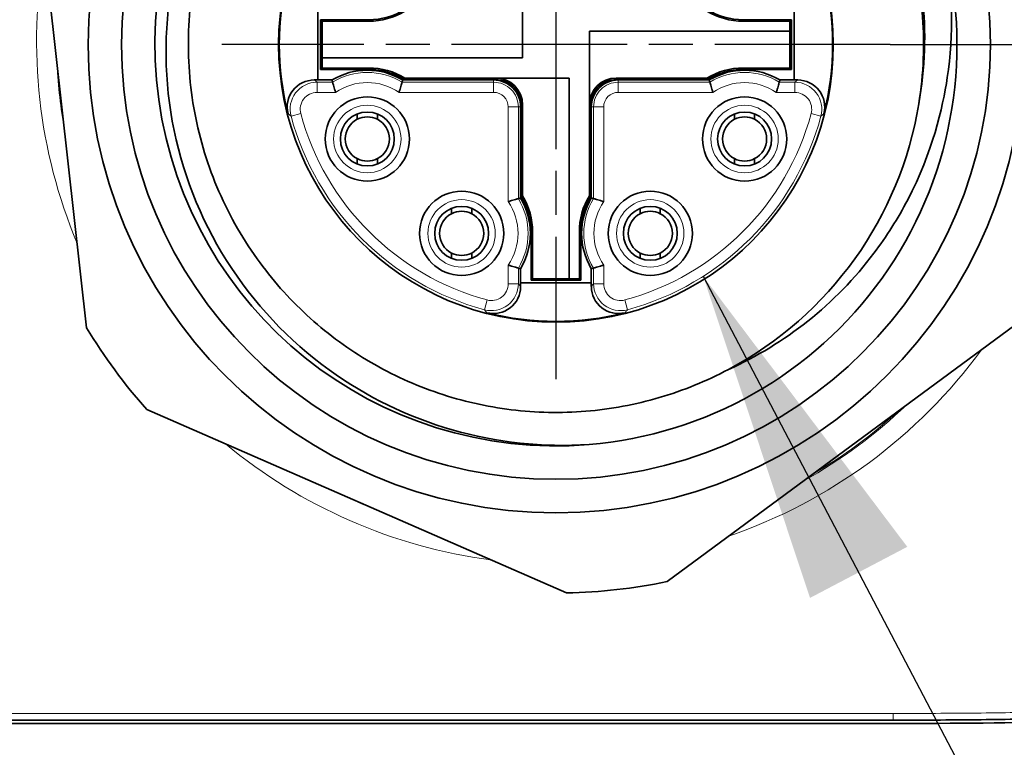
# Model space of a CAD drawing. Header units: millimetres. Extents: x 10 to 830, y 10 to 584.
# Tile 6 of 174: x 291 to 306, y 61 to 72. Entities that reach past the tile are written whole.
import ezdxf

# ---------------------------------------------------------------- set-up
doc = ezdxf.new("R2010")
doc.units = ezdxf.units.MM
doc.header["$LTSCALE"] = 2
doc.linetypes.add('CHAIN', pattern=[0.3543, 0.2362, -0.0295, 0.0591, -0.0295])
doc.linetypes.add('LONG_DASH_DOTTED', pattern=[0.3001, 0.2362, -0.0295, 0.0049, -0.0295])
for name, color, linetype, lineweight in [('Bemaßung (ISO)', 7, 'Continuous', 25), ('Mittelpunktmarkierung (ISO)', 7, 'LONG_DASH_DOTTED', 25), ('Sichtbar (ISO)', 7, 'Continuous', 35), ('Sichtbar schmal (ISO)', 7, 'Continuous', 18), ('Symbol (ISO)', 7, 'Continuous', 25)]:
    doc.layers.add(name, color=color, linetype=linetype, lineweight=lineweight)
doc.styles.add('Notiztext (ISO)', font='isocpeur.ttf')
doc.dimstyles.new('Standard (ISO)', dxfattribs={"dimscale": 2, "dimtxt": 3.5, "dimasz": 2.5, "dimexe": 2, "dimexo": 0, "dimgap": 0.762, "dimtad": 1, "dimtoh": 1, "dimdec": 8, "dimdsep": 46, "dimtxsty": 'Notiztext (ISO)', "dimcen": 0.09, "dimdle": 10, "dimclrd": 256, "dimclre": 256, "dimclrt": 256, "dimadec": 6, "dimazin": 2, "dimtfac": 0.514286, "dimtdec": 3, "dimtmove": 0, "dimatfit": 3, "dimfxl": 1, "dimtolj": 1, "dimlwd": -1, "dimlwe": -1, "dimarcsym": 0})
doc.dimstyles.new('Standard - Methode 1b (ISO)$7', dxfattribs={"dimscale": 2, "dimtxt": 3.5, "dimasz": 2.5, "dimexe": 2, "dimexo": 0, "dimgap": 0.762, "dimtad": 1, "dimtoh": 1, "dimdsep": 46, "dimtxsty": 'Notiztext (ISO)', "dimcen": 0.09, "dimdle": 10, "dimclrd": 256, "dimclre": 256, "dimclrt": 256, "dimazin": 2, "dimtfac": 1, "dimtmove": 0, "dimatfit": 3, "dimfxl": 1, "dimtolj": 1, "dimlwd": -1, "dimlwe": -1, "dimarcsym": 0})

# ---------------------------------------------------------------- blocks, each defined once
blk = doc.blocks.new('*D25')
at = {"layer": 'Bemaßung (ISO)', "transparency": 16777216}
for p, q in [((306.585, 91.13), (336.842, 91.13)), ((332.842, 76.13), (332.842, 86.13)), ((304.335, 71.13), (336.842, 71.13))]:
    blk.add_line(p, q, dxfattribs=at)
for points in [[(332.009, 86.13), (333.675, 86.13), (332.842, 91.13)], [(332.009, 76.13), (333.675, 76.13), (332.842, 71.13)]]:
    blk.add_solid(points, dxfattribs=at)
at = {"layer": 'Defpoints', "color": 0, "transparency": 16777216}
for p in [(306.585, 91.13), (332.842, 91.13), (304.335, 71.13)]:
    blk.add_point(p, dxfattribs=at)
at = {"layer": 'Bemaßung (ISO)', "transparency": 16777216, "insert": (324.318, 76.93), "char_height": 7, "attachment_point": 1, "rotation": 90, "style": 'Notiztext (ISO)'}
blk.add_mtext('\\A1;20', dxfattribs=at)

msp = doc.modelspace()

# ---------------------------------------------------------------- linework, layer by layer
at = {"layer": 'Mittelpunktmarkierung (ISO)', "linetype": 'CHAIN', "ltscale": 5.555937}
for p, q in [((299.33476846, 76.13001142), (299.33476846, 66.13001142)), ((304.33476846, 71.13001142), (294.33476846, 71.13001142))]:
    msp.add_line(p, q, dxfattribs=at)
at = {"layer": 'Sichtbar (ISO)'}
for p, q in [((291.54975226, 73.70557404), (292.31235407, 66.89613658)), ((298.83476846, 73.38917873), (298.83476846, 70.93001142)), ((295.77148844, 71.65921142), (295.77148846, 70.60081142)), ((302.89804848, 70.60081142), (302.89804846, 71.65921142)), ((295.81260179, 71.50217809), (296.53476842, 71.50217809)), ((295.81260179, 71.50217809), (295.83476846, 71.48001142)), ((295.81260179, 70.75784476), (295.81260179, 71.50217809)), ((295.83476846, 71.48001142), (295.83476846, 70.93001142)), ((295.83476846, 71.48001142), (296.53476845, 71.48001142)), ((302.83476846, 71.48001142), (302.13476846, 71.48001142)), ((302.13476852, 71.50217809), (302.85693513, 71.50217809)), ((302.85693513, 71.50217809), (302.83476846, 71.48001142)), ((302.83476846, 71.33001142), (302.83476846, 71.48001142)), ((302.85693513, 71.50217809), (302.85693513, 70.75784476)), ((299.83476846, 68.87084411), (299.83476846, 71.33001142)), ((302.83476846, 71.33001142), (299.83476846, 71.33001142)), ((302.83476846, 70.78001142), (302.83476846, 71.33001142)), ((295.83476846, 70.93001142), (298.83476846, 70.93001142)), ((295.83476846, 70.93001142), (295.83476846, 70.78001142)), ((295.81260179, 70.75784476), (295.83476846, 70.78001142)), ((296.5347684, 70.75784476), (295.81260179, 70.75784476)), ((295.83476846, 70.78001142), (296.53476846, 70.78001142)), ((302.83476846, 70.78001142), (302.13476847, 70.78001142)), ((302.85693513, 70.75784476), (302.1347685, 70.75784476)), ((302.85693513, 70.75784476), (302.83476846, 70.78001142)), ((295.71665893, 70.60081142), (295.77148846, 70.60081142)), ((295.77148846, 70.60081142), (295.98398509, 70.60081142)), ((297.04075183, 70.60081142), (298.40236846, 70.60081142)), ((298.43476846, 70.60784476), (297.06941788, 70.60784476)), ((297.07560115, 70.63001142), (299.53476846, 70.63001142)), ((299.53476846, 67.63001142), (299.53476846, 70.63001142)), ((300.23476846, 70.63001142), (301.59393577, 70.63001142)), ((301.60011904, 70.60784476), (300.23476846, 70.60784476)), ((300.26716846, 70.60081142), (301.62878509, 70.60081142)), ((302.68555183, 70.60081142), (302.89804848, 70.60081142)), ((302.89804848, 70.60081142), (302.95287931, 70.60081142)), ((298.80556846, 70.19761142), (298.80556846, 68.83599479)), ((298.81260179, 68.86466084), (298.81260179, 70.23001142)), ((298.83476846, 70.23001142), (298.83476846, 68.87084411)), ((299.85693513, 70.23001142), (299.85693513, 68.86466084)), ((299.86396846, 68.83599479), (299.86396846, 70.19761142)), ((296.36236846, 70.09307101), (296.36236846, 70.01275817)), ((296.66236846, 70.01275817), (296.66236846, 70.09307101)), ((302.00716846, 70.09307101), (302.00716846, 70.01275817)), ((302.30716846, 70.01275817), (302.30716846, 70.09307101)), ((296.36236846, 69.42486467), (296.36236846, 69.34455183)), ((296.66236846, 69.34455183), (296.66236846, 69.42486467)), ((302.00716846, 69.42486467), (302.00716846, 69.34455183)), ((302.30716846, 69.34455183), (302.30716846, 69.42486467)), ((297.77356846, 68.68187101), (297.77356846, 68.60155817)), ((298.07356846, 68.60155817), (298.07356846, 68.68187101)), ((300.59596846, 68.68187101), (300.59596846, 68.60155817)), ((300.89596846, 68.60155817), (300.89596846, 68.68187101)), ((298.96260179, 67.60784476), (298.96260179, 68.3300114)), ((298.98476846, 67.63001142), (298.98476846, 68.33001141)), ((299.68476846, 67.63001142), (299.68476846, 68.33001142)), ((299.70693513, 68.33001137), (299.70693513, 67.60784476)), ((297.77356846, 68.01366467), (297.77356846, 67.93335183)), ((298.07356846, 67.93335183), (298.07356846, 68.01366467)), ((300.59596846, 68.01366467), (300.59596846, 67.93335183)), ((300.89596846, 67.93335183), (300.89596846, 68.01366467)), ((298.80556846, 67.77922805), (298.80556846, 67.5667314)), ((299.86396846, 67.56673142), (299.86396846, 67.77922805)), ((298.96260179, 67.60784476), (298.98476846, 67.63001142)), ((298.98476846, 67.63001142), (299.53476846, 67.63001142)), ((299.53476846, 67.63001142), (299.68476846, 67.63001142)), ((299.70693513, 67.60784476), (299.68476846, 67.63001142)), ((298.80556846, 67.5667314), (299.86396846, 67.56673142)), ((298.80556846, 67.5667314), (298.80556846, 67.51190057)), ((299.70693513, 67.60784476), (298.96260179, 67.60784476)), ((299.86396846, 67.51190585), (299.86396846, 67.56673142)), ((300.99677391, 63.10020832), (306.51261882, 67.16535959)), ((293.21175771, 65.67577093), (299.49020444, 62.93148475)), ((287.59919692, 61.03001142), (304.37804722, 61.03001142)), ((304.37804723, 60.98001142), (190.39148969, 60.98001142))]:
    msp.add_line(p, q, dxfattribs=at)
for centre, radius in [((299.33476846, 71.13001142), 7), ((299.33476846, 71.13001142), 6.5), ((299.33476846, 71.13001142), 4.15), ((296.51236846, 69.71881142), 0.63), ((302.15716846, 69.71881142), 0.63), ((296.51236846, 69.71881142), 0.4032), ((302.15716846, 69.71881142), 0.4032), ((297.92356846, 68.30761142), 0.63), ((300.74596846, 68.30761142), 0.63), ((297.92356846, 68.30761142), 0.4032), ((300.74596846, 68.30761142), 0.4032)]:
    msp.add_circle(centre, radius, dxfattribs=at)
for centre, radius, start, end in [((299.33476846, 71.13001142), 6, 14.123878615, 274.729409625), ((299.33476846, 71.13001142), 6, 274.729409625, 14.123878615), ((299.33476846, 71.13001142), 4.13952727, 165.549271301, 194.450711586), ((299.33476846, 71.13001142), 4.13952727, 345.549267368, 14.450593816), ((296.53476846, 72.53001142), 1.02783333, 269.999998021, 301.343743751), ((296.53476846, 72.53001142), 1.05, 269.999999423, 301.002719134), ((302.13476846, 72.53001142), 1.05, 238.997280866, 270), ((302.13476846, 72.53001142), 1.02783333, 238.656256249, 270.000003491), ((296.51236846, 69.71881142), 1.02816, 59.075266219, 120.924733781), ((296.53476846, 69.73001142), 1.02783333, 58.656256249, 90.000003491), ((296.53476846, 69.73001142), 1.05, 58.997280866, 90), ((302.13476846, 69.73001142), 1.05, 89.999999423, 121.002719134), ((302.13476846, 69.73001142), 1.02783333, 89.999998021, 121.343743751), ((302.15716846, 69.71881142), 1.02816, 59.075266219, 120.924733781), ((295.71662128, 70.19762051), 0.40318046, 89.994649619, 194.451488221), ((298.40236846, 70.19761142), 0.4032, 0, 90.000000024), ((298.43476846, 70.23001142), 0.4, 0, 89.999999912), ((298.43476846, 70.23001142), 0.37783333, 0, 89.999999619), ((300.23476846, 70.23001142), 0.4, 90, 180), ((300.23476846, 70.23001142), 0.37783333, 90.000000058, 180), ((300.26716846, 70.19761142), 0.4032, 89.999999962, 180), ((302.95291564, 70.19762051), 0.40318046, 345.548295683, 90.005162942), ((299.33476846, 71.13001142), 5.5, 297.986180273, 350.729622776), ((296.51236846, 69.71881142), 0.33000711, 117.035062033, 242.964937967), ((296.51236846, 69.71881142), 0.33000711, 62.964937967, 117.035062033), ((296.51236846, 69.71881142), 0.33000711, 297.035062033, 62.964937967), ((302.15716846, 69.71881142), 0.33000711, 117.035062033, 242.964937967), ((302.15716846, 69.71881142), 0.33000711, 62.964937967, 117.035062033), ((302.15716846, 69.71881142), 0.33000711, 297.035062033, 62.964937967), ((296.51236846, 69.71881142), 0.33000711, 242.964937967, 297.035062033), ((302.15716846, 69.71881142), 0.33000711, 242.964937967, 297.035062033), ((297.92356846, 68.30761142), 1.02816, 329.075266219, 30.924733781), ((297.93476846, 68.33001142), 1.02783333, 359.999999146, 31.343743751), ((297.93476846, 68.33001142), 1.05, 0, 31.002719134), ((300.73476846, 68.33001142), 1.05, 148.997280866, 180), ((300.73476846, 68.33001142), 1.02783333, 148.656256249, 180.000002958), ((300.74596846, 68.30761142), 1.02816, 149.075266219, 210.924733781), ((297.92356846, 68.30761142), 0.33000711, 117.035062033, 242.964937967), ((297.92356846, 68.30761142), 0.33000711, 62.964937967, 117.035062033), ((297.92356846, 68.30761142), 0.33000711, 297.035062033, 62.964937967), ((300.74596846, 68.30761142), 0.33000711, 117.035062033, 242.964937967), ((300.74596846, 68.30761142), 0.33000711, 62.964937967, 117.035062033), ((300.74596846, 68.30761142), 0.33000711, 297.035062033, 62.964937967), ((297.92356846, 68.30761142), 0.33000711, 242.964937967, 297.035062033), ((300.74596846, 68.30761142), 0.33000711, 242.964937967, 297.035062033), ((298.40237755, 67.51186424), 0.40318046, 255.54841058, 0.005162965), ((300.26715937, 67.51186424), 0.40318046, 179.994086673, 284.449947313), ((299.33476846, 71.13001142), 4.13952727, 255.54927856, 284.4505615), ((299.33476846, 71.13001142), 8.2, 211.086141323, 221.693932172), ((299.33476846, 71.13001142), 8.2, 271.086141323, 281.693932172)]:
    msp.add_arc(centre, radius, start, end, dxfattribs=at)
for points, knots in [([(304.76293371, 70.24399673), (304.85962863, 70.77478569), (304.87738386, 71.317672), (304.75546336, 72.39434933), (304.61459293, 72.92242808), (304.25618931, 73.75431072), (304.080682, 74.0724422), (303.67103433, 74.66901058), (303.4377314, 74.94633787), (302.91974007, 75.45374344), (302.63528076, 75.68279761), (302.02621358, 76.08231026), (301.70275394, 76.2518508), (301.02650489, 76.52697877), (300.67434692, 76.63180864), (299.954072, 76.77186648), (299.58740907, 76.80647307), (298.8523695, 76.80468757), (298.48486571, 76.76806334), (297.76053367, 76.62395014), (297.40539325, 76.51625628), (296.72119517, 76.23417926), (296.39300455, 76.06002873), (295.77269891, 75.64933785), (295.48240034, 75.4131221), (294.94568407, 74.88235498), (294.70120053, 74.58721706), (294.28289874, 73.96583555), (294.10768688, 73.64254842), (293.81367888, 72.95135723), (293.69851178, 72.58293179), (293.46948457, 71.47386623), (293.46159724, 70.71802517), (293.72927662, 69.24392319), (294.00621972, 68.53584983), (294.80953264, 67.26209362), (295.33291591, 66.70647195), (296.50073234, 65.86213958), (297.12424588, 65.55982589), (298.44821913, 65.17876526), (299.14066661, 65.10515594), (299.82946886, 65.15044024)], [-2.8076903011, -2.8076903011, -2.8076903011, -2.8076903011, -2.6503144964, -2.6503144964, -2.4912984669, -2.4912984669, -2.3853744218, -2.3853744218, -2.2796303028, -2.2796303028, -2.1730231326, -2.1730231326, -2.0663128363, -2.0663128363, -1.9589007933, -1.9589007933, -1.8511082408, -1.8511082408, -1.7429605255, -1.7429605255, -1.6341438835, -1.6341438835, -1.5251519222, -1.5251519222, -1.4151950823, -1.4151950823, -1.3025691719, -1.3025691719, -1.194316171, -1.194316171, -1.0806684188, -1.0806684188, -0.859757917, -0.859757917, -0.6368546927, -0.6368546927, -0.4122580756, -0.4122580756, -0.2071250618, -0.2071250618, -0.0000086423, -0.0000086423, -0.0000086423, -0.0000086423]), ([(303.76224626, 74.393053), (303.51751575, 74.72511708), (303.23545191, 75.02926641), (302.92344342, 75.29791401), (302.61143493, 75.56656162), (302.26952793, 75.79974077), (301.90591864, 75.9920261), (301.54230935, 76.18431143), (301.15697374, 76.33566072), (300.75965872, 76.44223203), (300.3623437, 76.54880334), (299.95305014, 76.6106082), (299.54198682, 76.62610645), (299.13092351, 76.6416047), (298.71809105, 76.61078915), (298.31388134, 76.53443456), (297.90967163, 76.45807998), (297.51408314, 76.33619261), (297.13699228, 76.17181466), (296.75990142, 76.0074367), (296.40131085, 75.80056277), (296.07024327, 75.55639542), (295.73917569, 75.31222806), (295.43562816, 75.0307706), (295.16719285, 74.71906611), (294.89875754, 74.40736162), (294.66543617, 74.0654091), (294.47308263, 73.70178335), (294.28072908, 73.3381576), (294.1293437, 72.95285836), (294.02272314, 72.55555501), (293.91610258, 72.15825166), (293.85424519, 71.74894373), (293.8386981, 71.33788311), (293.82315102, 70.92682249), (293.85391161, 70.51401228), (293.93022597, 70.10975631), (294.00654034, 69.70550033), (294.12843496, 69.30979834), (294.29270313, 68.93283659), (294.45697131, 68.55587484), (294.66358226, 68.19764718), (294.90729018, 67.86697049)], [0, 0, 0, 0, 0.0714285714, 0.0714285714, 0.0714285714, 0.1428571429, 0.1428571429, 0.1428571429, 0.2142857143, 0.2142857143, 0.2142857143, 0.2857142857, 0.2857142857, 0.2857142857, 0.3571428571, 0.3571428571, 0.3571428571, 0.4285714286, 0.4285714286, 0.4285714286, 0.5, 0.5, 0.5, 0.5714285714, 0.5714285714, 0.5714285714, 0.6428571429, 0.6428571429, 0.6428571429, 0.7142857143, 0.7142857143, 0.7142857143, 0.7857142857, 0.7857142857, 0.7857142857, 0.8571428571, 0.8571428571, 0.8571428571, 0.9285714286, 0.9285714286, 0.9285714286, 1, 1, 1, 1]), ([(304.7628982, 70.24400217), (304.79950874, 70.46833132), (304.82224158, 70.69492529), (304.83083556, 70.92205366), (304.84638945, 71.33312373), (304.81563413, 71.74594103), (304.73932144, 72.15021095), (304.66300875, 72.55448088), (304.54111023, 72.95020331), (304.37683853, 73.32717537), (304.21256683, 73.70414744), (304.00595433, 74.06237622), (303.76224626, 74.393053)], [0.74624788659, 0.74624788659, 0.74624788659, 0.74624788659, 0.78571428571, 0.78571428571, 0.78571428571, 0.85714285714, 0.85714285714, 0.85714285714, 0.92857142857, 0.92857142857, 0.92857142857, 1, 1, 1, 1]), ([(304.37804722, 61.03001142), (304.80605071, 61.03001059), (305.22114174, 61.03101338), (305.62439725, 61.03514337), (306.01295884, 61.03912287), (306.39052892, 61.0460078), (306.75797933, 61.0577185), (307.11342215, 61.06904652), (307.45939119, 61.08488953), (307.79650962, 61.1069805), (308.11589725, 61.12790959), (308.42733607, 61.15444421), (308.73115438, 61.18811984), (309.01880086, 61.22000296), (309.29961061, 61.25827423), (309.57360875, 61.30387765), (309.83749801, 61.34779857), (310.09505965, 61.39850709), (310.34623948, 61.45632434), (310.58486653, 61.51125216), (310.81773259, 61.57259538), (311.04465615, 61.64073023), (311.25382127, 61.70353304), (311.45793782, 61.77210345), (311.65675882, 61.84670126), (311.83954601, 61.91528318), (312.01785795, 61.98895784), (312.19142454, 62.06789194), (312.35228071, 62.14104562), (312.50906186, 62.21871529), (312.66150692, 62.30097002), (312.80437437, 62.37805697), (312.9434023, 62.45914533), (313.07859312, 62.54443835), (313.2129268, 62.62919059), (313.34345841, 62.71808641), (313.47004086, 62.81128194), (313.60199051, 62.90842904), (313.7296513, 63.01024694), (313.85279777, 63.11689233), (313.97747191, 63.22486069), (314.09749742, 63.33775188), (314.21266587, 63.45565315), (314.32411927, 63.56975123), (314.43107757, 63.68860304), (314.5335652, 63.81197323), (314.63405116, 63.93293389), (314.73023892, 64.05823996), (314.82218856, 64.18774819), (314.91868165, 64.32365572), (315.0105076, 64.46419271), (315.09774988, 64.60923097), (315.19187787, 64.76571657), (315.2807041, 64.92750421), (315.36438536, 65.0944536), (315.45380792, 65.27285724), (315.53730252, 65.45707637), (315.61502427, 65.64669698), (315.69862376, 65.85065772), (315.77554145, 66.06086826), (315.846047, 66.27693886), (315.92225801, 66.51049436), (315.99097312, 66.75089655), (316.05261084, 66.99781991), (316.11945883, 67.26561581), (316.17798114, 67.54108028), (316.22857219, 67.82403151), (316.28332774, 68.13027448), (316.32877581, 68.44531205), (316.36604501, 68.76886573), (316.40594898, 69.11529318), (316.43644517, 69.47144151), (316.45979409, 69.83727107), (316.4839578, 70.21586681), (316.50047351, 70.60482079), (316.51169216, 71.00446788), (316.52227675, 71.38152764), (316.52816094, 71.76809994), (316.53132893, 72.16464661), (316.53402662, 72.50232553), (316.53477057, 72.84723575), (316.53476846, 73.19971058)], [0.00000000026, 0.00000000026, 0.00000000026, 0.00000000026, 0.0486159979, 0.0486159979, 0.0486159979, 0.09546051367, 0.09546051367, 0.09546051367, 0.14077423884, 0.14077423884, 0.14077423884, 0.18370468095, 0.18370468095, 0.18370468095, 0.22434999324, 0.22434999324, 0.22434999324, 0.26349573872, 0.26349573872, 0.26349573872, 0.3006851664, 0.3006851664, 0.3006851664, 0.33496424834, 0.33496424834, 0.33496424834, 0.3664789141, 0.3664789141, 0.3664789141, 0.3956857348, 0.3956857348, 0.3956857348, 0.42305759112, 0.42305759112, 0.42305759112, 0.4502559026, 0.4502559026, 0.4502559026, 0.4786074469, 0.4786074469, 0.4786074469, 0.50731070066, 0.50731070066, 0.50731070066, 0.53508805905, 0.53508805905, 0.53508805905, 0.56232290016, 0.56232290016, 0.56232290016, 0.59090347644, 0.59090347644, 0.59090347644, 0.62173981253, 0.62173981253, 0.62173981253, 0.65469180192, 0.65469180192, 0.65469180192, 0.69013579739, 0.69013579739, 0.69013579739, 0.72844799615, 0.72844799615, 0.72844799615, 0.76999874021, 0.76999874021, 0.76999874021, 0.81496982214, 0.81496982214, 0.81496982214, 0.86312015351, 0.86312015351, 0.86312015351, 0.91295076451, 0.91295076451, 0.91295076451, 0.95996503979, 0.95996503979, 0.95996503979, 1, 1, 1, 1]), ([(316.58476846, 73.19971057), (316.58476846, 71.36709395), (316.56498935, 69.73128698), (316.3515866, 68.27018169), (316.15443635, 66.92035245), (315.79203168, 65.71962804), (315.21975256, 64.71845005), (314.93361299, 64.21786106), (314.59500481, 63.76715867), (314.20184641, 63.37354744), (313.80277849, 62.97401989), (313.34750816, 62.63331265), (312.84494524, 62.34571153), (311.83981941, 61.77050931), (310.64552328, 61.4077316), (309.30384374, 61.21106368), (307.85482877, 60.99866218), (306.23390554, 60.98001142), (304.37804723, 60.98001142)], [0, 0, 0, 0, 0.2081122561, 0.2081122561, 0.2081122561, 0.4003749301, 0.4003749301, 0.4003749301, 0.4965062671, 0.4965062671, 0.4965062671, 0.5940825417, 0.5940825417, 0.5940825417, 0.7892350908, 0.7892350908, 0.7892350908, 1, 1, 1, 1]), ([(301.91569066, 66.273177), (302.33990161, 66.46288935), (302.74099887, 66.70772602), (303.47524208, 67.29096828), (303.8056583, 67.63101588), (304.28077297, 68.2610747), (304.45088658, 68.52962996), (304.96924911, 69.52252845), (305.12063093, 70.17604368), (305.28737927, 71.28849335), (305.27371348, 71.94669983), (305.15339087, 72.59412659)], [0.000001, 0.000001, 0.000001, 0.000001, 0.13973154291, 0.13973154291, 0.28304094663, 0.28304094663, 0.3778733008, 0.3778733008, 0.61891386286, 0.61891386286, 0.96032754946, 0.96032754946, 0.96032754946, 0.96032754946]), ([(295.99333983, 70.56729246), (295.99336281, 70.56721084), (295.99406955, 70.56470193), (295.99544262, 70.55984376), (295.9968157, 70.55498559), (295.99886009, 70.54777009), (296.00149552, 70.53855871), (296.00413096, 70.52934733), (296.00735682, 70.51814091), (296.01104291, 70.50550589), (296.014729, 70.49287087), (296.01886312, 70.47882647), (296.02337261, 70.46373491), (296.02788211, 70.44864336), (296.03277174, 70.43249755), (296.03782388, 70.41609453)], [0, 0, 0, 0, 0.2, 0.2, 0.2, 0.4, 0.4, 0.4, 0.6, 0.6, 0.6, 0.8, 0.8, 0.8, 1, 1, 1, 1]), ([(297.03139709, 70.56729246), (297.03137412, 70.56721089), (297.03067101, 70.56470392), (297.02929853, 70.55985173), (297.02792605, 70.55499954), (297.02588422, 70.54779344), (297.02325099, 70.53859048), (297.02061776, 70.52938751), (297.01739315, 70.51818855), (297.01371234, 70.5055562), (297.01003153, 70.49292386), (297.00589453, 70.47888113), (297.00137954, 70.46378257), (296.99686455, 70.44868403), (296.99197157, 70.43252101), (296.98691233, 70.41609491)], [0, 0, 0, 0, 0.2, 0.2, 0.2, 0.4, 0.4, 0.4, 0.6, 0.6, 0.6, 0.8, 0.8, 0.8, 0.99999965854, 0.99999965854, 0.99999965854, 0.99999965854]), ([(301.68262437, 70.41609478), (301.67765435, 70.4322312), (301.6728077, 70.44823073), (301.66828993, 70.46333712), (301.66377215, 70.47844353), (301.65958326, 70.49265972), (301.65585456, 70.5054537), (301.65212587, 70.51824767), (301.64885737, 70.52959917), (301.64620681, 70.53886708), (301.64355625, 70.54813498), (301.64152363, 70.55531435), (301.64017512, 70.56007573), (301.6388266, 70.5648371), (301.6381622, 70.56721302), (301.63813983, 70.56729246)], [0.00000024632, 0.00000024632, 0.00000024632, 0.00000024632, 0.2, 0.2, 0.2, 0.4, 0.4, 0.4, 0.6, 0.6, 0.6, 0.8, 0.8, 0.8, 1, 1, 1, 1]), ([(302.67619709, 70.56729246), (302.67617412, 70.56721089), (302.67547098, 70.56470386), (302.6740985, 70.55985163), (302.67272603, 70.5549994), (302.67068421, 70.5477933), (302.66805096, 70.53859034), (302.6654177, 70.52938737), (302.662193, 70.5181884), (302.65851225, 70.50555604), (302.65483149, 70.49292368), (302.65069469, 70.4788809), (302.64617975, 70.46378234), (302.64166481, 70.4486838), (302.63677172, 70.43252082), (302.63171251, 70.41609482)], [0, 0, 0, 0, 0.2, 0.2, 0.2, 0.4, 0.4, 0.4, 0.6, 0.6, 0.6, 0.8, 0.8, 0.8, 0.99999977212, 0.99999977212, 0.99999977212, 0.99999977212]), ([(298.7720495, 68.82664006), (298.77196788, 68.82661707), (298.76945894, 68.82591034), (298.76460076, 68.82453725), (298.75974258, 68.82316415), (298.75252708, 68.82111971), (298.74331573, 68.81848434), (298.73410439, 68.81584897), (298.72289811, 68.81262332), (298.71026312, 68.80893713), (298.69762814, 68.80525093), (298.68358359, 68.80111633), (298.66849198, 68.79660673), (298.65340037, 68.79209713), (298.63725464, 68.7872078), (298.62085173, 68.7821557)], [0, 0, 0, 0, 0.2, 0.2, 0.2, 0.4, 0.4, 0.4, 0.6, 0.6, 0.6, 0.8, 0.8, 0.8, 0.99999986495, 0.99999986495, 0.99999986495, 0.99999986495]), ([(299.89748742, 68.82664006), (299.89756899, 68.82661708), (299.90007621, 68.82591382), (299.90492895, 68.82454127), (299.9097817, 68.82316871), (299.91698849, 68.82112687), (299.92619317, 68.81849292), (299.93539785, 68.81585897), (299.94660027, 68.81263291), (299.95923208, 68.80895256), (299.97186389, 68.8052722), (299.98590108, 68.80113755), (300.00099762, 68.79662392), (300.01609417, 68.79211029), (300.03225906, 68.78721768), (300.04868624, 68.78215804)], [0, 0, 0, 0, 0.2, 0.2, 0.2, 0.4, 0.4, 0.4, 0.6, 0.6, 0.6, 0.8, 0.8, 0.8, 1, 1, 1, 1]), ([(294.90729018, 67.86697049), (295.12913169, 67.5659634), (295.38160746, 67.28789915), (295.65926716, 67.03847257), (295.93692686, 66.78904598), (296.23973853, 66.5682368), (296.56170627, 66.38026131), (296.88367401, 66.19228583), (297.22481225, 66.03716567), (297.57810263, 65.91808998), (297.93139301, 65.79901429), (298.29683651, 65.71598296), (298.66691389, 65.67071016), (299.03699127, 65.62543736), (299.41170235, 65.61792382), (299.78332564, 65.64833317), (300.15494893, 65.67874252), (300.52348457, 65.7470748), (300.88133609, 65.85193141), (301.23918761, 65.95678803), (301.58635524, 66.09816813), (301.91569066, 66.273177)], [0, 0, 0, 0, 0.1428571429, 0.1428571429, 0.1428571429, 0.2857142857, 0.2857142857, 0.2857142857, 0.4285714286, 0.4285714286, 0.4285714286, 0.5714285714, 0.5714285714, 0.5714285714, 0.7142857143, 0.7142857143, 0.7142857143, 0.8571428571, 0.8571428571, 0.8571428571, 1, 1, 1, 1]), ([(298.6208507, 67.83306479), (298.63698101, 67.8280966), (298.65297805, 67.82325485), (298.66808027, 67.81874141), (298.68318248, 67.81422798), (298.69739237, 67.81004114), (298.71018542, 67.80630842), (298.72297847, 67.8025757), (298.73433701, 67.79930829), (298.74361115, 67.79665499), (298.75288529, 67.7940017), (298.76007061, 67.7919654), (298.76483452, 67.79062074), (298.76959843, 67.78927608), (298.77197009, 67.78860515), (298.7720495, 67.78858279)], [0, 0, 0, 0, 0.2, 0.2, 0.2, 0.4, 0.4, 0.4, 0.6, 0.6, 0.6, 0.8, 0.8, 0.8, 1, 1, 1, 1]), ([(299.89748742, 67.78858279), (299.89756904, 67.78860577), (299.90007798, 67.7893125), (299.90493616, 67.7906856), (299.90979434, 67.79205869), (299.91700984, 67.79410313), (299.92622119, 67.7967385), (299.93543253, 67.79937388), (299.94663881, 67.80259952), (299.9592738, 67.80628572), (299.97190878, 67.80997191), (299.98595333, 67.81410651), (300.00104494, 67.81861611), (300.01613655, 67.82312571), (300.03228229, 67.82801504), (300.04868519, 67.83306714)], [0, 0, 0, 0, 0.2, 0.2, 0.2, 0.4, 0.4, 0.4, 0.6, 0.6, 0.6, 0.8, 0.8, 0.8, 0.99999990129, 0.99999990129, 0.99999990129, 0.99999990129])]:
    msp.add_open_spline(points, degree=3, knots=knots, dxfattribs=at)
for points, weights in [([(295.99333983, 70.56729246), (295.98866246, 70.58390225), (295.98398509, 70.60081142)], [1.00000000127, 1.00000000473, 1.00000000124]), ([(297.04075183, 70.60081142), (297.03607446, 70.58390225), (297.03139709, 70.56729246)], [1.00000000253, 1.0000000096, 1.00000000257]), ([(301.63813983, 70.56729246), (301.63346246, 70.58390226), (301.62878509, 70.60081142)], [1.00000000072, 1.00000000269, 1.00000000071]), ([(302.68555183, 70.60081142), (302.68087446, 70.58390225), (302.67619709, 70.56729246)], [1.00000000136, 1.00000000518, 1.00000000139]), ([(298.7720495, 68.82664006), (298.78865929, 68.83131742), (298.80556846, 68.83599479)], [1.00000000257, 1.00000000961, 1.00000000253]), ([(299.86396846, 68.83599479), (299.88087763, 68.83131742), (299.89748742, 68.82664006)], [1.00000000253, 1.00000000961, 1.00000000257]), ([(298.80556846, 67.77922805), (298.78865929, 67.78390542), (298.7720495, 67.78858279)], [1.00000000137, 1.0000000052, 1.00000000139]), ([(299.89748742, 67.78858279), (299.88087763, 67.78390542), (299.86396846, 67.77922805)], [1.00000000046, 1.00000000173, 1.00000000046])]:
    msp.add_rational_spline(points, weights, degree=2, dxfattribs=at)
for points in [[(297.07560115, 70.63001142), (297.07250951, 70.61886437), (297.06941788, 70.60784476)], [(301.60011904, 70.60784476), (301.59702741, 70.61886437), (301.59393577, 70.63001142)], [(298.81260179, 68.86466084), (298.8236214, 68.86775248), (298.83476846, 68.87084411)], [(299.83476846, 68.87084411), (299.84591551, 68.86775248), (299.85693513, 68.86466084)]]:
    msp.add_open_spline(points, degree=2, dxfattribs=at)
at = {"layer": 'Sichtbar schmal (ISO)'}
for p, q in [((296.53476842, 71.48001142), (296.53476842, 71.50217809)), ((302.13476851, 71.48001142), (302.13476852, 71.50217809)), ((296.5347684, 70.78001142), (296.5347684, 70.75784476)), ((302.1347685, 70.78001142), (302.1347685, 70.75784476)), ((295.76016589, 70.56728933), (295.71665893, 70.60080678)), ((295.76015812, 70.56729047), (295.76015693, 70.41609198)), ((295.76016589, 70.56728933), (295.99333983, 70.56729246)), ((297.03139709, 70.56729246), (298.40236846, 70.56729246)), ((298.40236846, 70.56729246), (298.40236846, 70.60081142)), ((298.40236846, 70.56729246), (298.40236846, 70.41609432)), ((298.43476846, 70.60784476), (298.43476846, 70.63001142)), ((300.23476846, 70.63001142), (300.23476846, 70.60784476)), ((300.26716846, 70.60081142), (300.26716846, 70.56729246)), ((300.26716846, 70.56729246), (301.63813983, 70.56729246)), ((300.26716846, 70.41609431), (300.26716846, 70.56729246)), ((302.67619709, 70.56729246), (302.90937653, 70.56728933)), ((302.95287931, 70.60080678), (302.90937653, 70.56728933)), ((302.90938, 70.41609202), (302.90937883, 70.56728198)), ((296.03782388, 70.41609453), (295.76015693, 70.41609198)), ((298.40236839, 70.41609432), (296.98691236, 70.41609489)), ((301.68262434, 70.41609478), (300.2671685, 70.41609431)), ((302.90938, 70.41609202), (302.63171253, 70.41609481)), ((298.62085134, 70.19761142), (298.7720495, 70.19761142)), ((298.62085172, 68.78215572), (298.62085134, 70.19761138)), ((298.80556846, 70.19761142), (298.7720495, 70.19761142)), ((298.7720495, 70.19761142), (298.7720495, 68.82664006)), ((298.83476846, 70.23001142), (298.81260179, 70.23001142)), ((299.85693513, 70.23001142), (299.83476846, 70.23001142)), ((299.89748742, 70.19761142), (299.86396846, 70.19761142)), ((299.89748742, 68.82664006), (299.89748742, 70.19761142)), ((299.89748742, 70.19761142), (300.04868558, 70.19761142)), ((300.04868558, 70.19761138), (300.04868632, 68.78215782)), ((295.51688983, 70.09836423), (295.37092527, 70.05892121)), ((303.29861159, 70.05892121), (303.15264706, 70.09836424)), ((298.98476846, 68.3300114), (298.96260179, 68.3300114)), ((299.68476846, 68.33001137), (299.70693513, 68.33001137)), ((298.62084904, 67.55539989), (298.62085059, 67.83306494)), ((298.7720495, 67.78858279), (298.77204637, 67.55540335)), ((299.89749055, 67.55540885), (299.89748742, 67.78858279)), ((300.04868519, 67.83306713), (300.04868789, 67.55540023)), ((298.62084904, 67.55539989), (298.77203902, 67.55540105)), ((298.80556381, 67.51190057), (298.77204637, 67.55540335)), ((299.89749055, 67.55540885), (299.8639731, 67.51190585)), ((299.89748941, 67.55540108), (300.04868789, 67.55539989)), ((298.26367825, 67.16616828), (298.30312128, 67.31213281)), ((300.36641565, 67.3121328), (300.40585867, 67.16616823)), ((298.30175906, 67.12144087), (298.26367602, 67.16615912)), ((287.59919692, 61.13001142), (304.37804724, 61.13001142)), ((304.37804723, 61.03001142), (304.37804723, 61.13001142))]:
    msp.add_line(p, q, dxfattribs=at)
for centre in [(296.51236846, 69.71881142), (302.15716846, 69.71881142), (297.92356846, 68.30761142), (300.74596846, 68.30761142)]:
    msp.add_circle(centre, 0.504, dxfattribs=at)
for centre, radius, start, end in [((299.38476846, 71.18001142), 7.82105158, 170.052687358, 202.727386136), ((299.38476846, 71.18001142), 7.52115438, 182.663775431, 190.116298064), ((296.51236846, 69.71881142), 0.99464104, 58.545246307, 121.454753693), ((302.15716846, 69.71881142), 0.99464104, 58.545246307, 121.454753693), ((298.40236846, 70.19761142), 0.36968104, 0, 90.000000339), ((300.26716846, 70.19761142), 0.36968104, 89.999999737, 180), ((296.51236846, 69.71881142), 0.84344311, 55.762325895, 124.2377259), ((302.15716846, 69.71881142), 0.84344311, 55.76231309, 124.237690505), ((295.76015444, 70.1641006), 0.2519901, 89.999433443, 195.121632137), ((298.40236846, 70.19761142), 0.21848279, 359.999988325, 90.000017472), ((300.26716846, 70.19761142), 0.21848279, 89.999988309, 180.000011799), ((302.90938248, 70.16410067), 0.25199007, 344.878354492, 90.000564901), ((299.33476846, 71.13001142), 4.1060083, 195.121057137, 254.878941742), ((299.33476846, 71.13001142), 3.9548062, 195.121043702, 254.878956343), ((299.33476846, 71.13001142), 3.95480619, 285.121041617, 344.878956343), ((299.33476846, 71.13001142), 4.1060083, 285.121057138, 344.8789425), ((297.92356846, 68.30761142), 0.99464104, 328.545246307, 31.454753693), ((300.74596846, 68.30761142), 0.99464104, 148.545246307, 211.454753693), ((297.92356846, 68.30761142), 0.84344311, 325.762129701, 34.237704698), ((300.74596846, 68.30761142), 0.84344311, 145.762134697, 214.237703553), ((298.36885771, 67.5553974), 0.25199007, 254.878354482, 0.000564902), ((300.30067928, 67.5553974), 0.2519901, 179.999357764, 285.121599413), ((299.38476846, 71.18001142), 7.82105158, 288.927018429, 323.853055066), ((299.38476846, 71.18001142), 7.52115438, 299.113737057, 313.666336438), ((299.38476846, 71.18001142), 7.50255005, 300.327212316, 312.452861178), ((299.38476846, 71.18001142), 7.82105158, 230.330683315, 262.44939018), ((299.38476846, 71.18001142), 7.52115438, 244.236044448, 248.544029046)]:
    msp.add_arc(centre, radius, start, end, dxfattribs=at)
for centre, major_axis, start_param, end_param in [((295.7601395, 70.16409792), (0.24604573, 0.31941089), 0.6563326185, 2.4910765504), ((302.90939742, 70.16409792), (0.24604573, -0.31941089), 0.6505162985, 2.485250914), ((298.36885496, 67.55538246), (-0.31941089, -0.24604572), 0.6505160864, 2.4852509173), ((300.30068196, 67.55538246), (-0.31941089, 0.24604573), 0.6563326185, 2.4910765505)]:
    msp.add_ellipse(centre, major_axis=major_axis, ratio=0.9999631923, start_param=start_param, end_param=end_param, dxfattribs=at)
for points, knots in [([(304.37804725, 61.13001142), (304.81214138, 61.13001063), (305.22791608, 61.13108787), (305.62337292, 61.13512833), (306.01882975, 61.1391688), (306.39396874, 61.14613333), (306.75479518, 61.15765033), (307.11562161, 61.16916734), (307.46213394, 61.1852833), (307.78996937, 61.20675471), (308.11780479, 61.22822611), (308.42696701, 61.25501644), (308.72014894, 61.28749984), (309.01333087, 61.31998325), (309.29053673, 61.35810999), (309.55718103, 61.40250443), (309.82382533, 61.44689888), (310.07989713, 61.49761773), (310.32381273, 61.55376998), (310.56772832, 61.60992223), (310.79948625, 61.67152725), (311.01590402, 61.73648811), (311.23232179, 61.80144897), (311.43341605, 61.86970697), (311.62163087, 61.94032683), (311.80984569, 62.01094669), (311.98517842, 62.08393343), (312.15003082, 62.15891346), (312.31488323, 62.23389348), (312.46925734, 62.310866), (312.61402901, 62.38895935), (312.75880069, 62.4670527), (312.89399735, 62.54621457), (313.0252359, 62.62901326), (313.15647446, 62.71181194), (313.28375497, 62.79824528), (313.41076676, 62.89178932), (313.53777856, 62.98533336), (313.6644585, 63.08606937), (313.78733833, 63.19248652), (313.91021815, 63.29890368), (314.02928303, 63.41102748), (314.14113737, 63.5255121), (314.2529917, 63.63999672), (314.35770584, 63.75677472), (314.45665946, 63.8758636), (314.55561308, 63.99495248), (314.64885874, 64.11630512), (314.74066101, 64.24563054), (314.83246327, 64.37495597), (314.92277368, 64.5122858), (315.01207143, 64.66076985), (315.10136917, 64.80925391), (315.18960646, 64.96892362), (315.27499983, 65.13925493), (315.36039321, 65.30958624), (315.44297131, 65.49056494), (315.5225022, 65.6846196), (315.60203308, 65.87867426), (315.67849224, 66.08581397), (315.75098257, 66.30795951), (315.82347291, 66.53010506), (315.89198921, 66.7672589), (315.95558706, 67.02203493), (316.01918491, 67.27681097), (316.07786463, 67.54920888), (316.13014397, 67.84164535), (316.1824233, 68.13408183), (316.22826986, 68.44656184), (316.26670499, 68.78029115), (316.30514012, 69.11402046), (316.33612735, 69.46900341), (316.36001828, 69.84364352), (316.38390922, 70.21828363), (316.40065205, 70.61258471), (316.41175245, 71.007273), (316.42285285, 71.4019613), (316.4283888, 71.79703568), (316.43135015, 72.16544658), (316.43431151, 72.53385748), (316.43477035, 72.8756038), (316.43476846, 73.19971057)], [0, 0, 0, 0, 0.037037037, 0.037037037, 0.037037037, 0.0740740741, 0.0740740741, 0.0740740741, 0.1111111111, 0.1111111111, 0.1111111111, 0.1481481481, 0.1481481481, 0.1481481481, 0.1851851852, 0.1851851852, 0.1851851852, 0.2222222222, 0.2222222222, 0.2222222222, 0.2592592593, 0.2592592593, 0.2592592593, 0.2962962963, 0.2962962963, 0.2962962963, 0.3333333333, 0.3333333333, 0.3333333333, 0.3703703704, 0.3703703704, 0.3703703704, 0.4074074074, 0.4074074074, 0.4074074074, 0.4444444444, 0.4444444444, 0.4444444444, 0.4814814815, 0.4814814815, 0.4814814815, 0.5185185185, 0.5185185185, 0.5185185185, 0.5555555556, 0.5555555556, 0.5555555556, 0.5925925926, 0.5925925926, 0.5925925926, 0.6296296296, 0.6296296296, 0.6296296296, 0.6666666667, 0.6666666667, 0.6666666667, 0.7037037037, 0.7037037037, 0.7037037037, 0.7407407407, 0.7407407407, 0.7407407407, 0.7777777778, 0.7777777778, 0.7777777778, 0.8148148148, 0.8148148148, 0.8148148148, 0.8518518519, 0.8518518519, 0.8518518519, 0.8888888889, 0.8888888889, 0.8888888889, 0.9259259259, 0.9259259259, 0.9259259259, 0.962962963, 0.962962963, 0.962962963, 1, 1, 1, 1]), ([(295.37092318, 70.05892089), (295.365923, 70.06314829), (295.36093495, 70.06737128), (295.35595675, 70.07159795), (295.35097856, 70.07582463), (295.34601023, 70.08005497), (295.34105108, 70.08429138), (295.33609193, 70.08852779), (295.33114198, 70.09277024), (295.32620478, 70.09700453)], [0, 0, 0, 0, 0.3333333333, 0.3333333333, 0.3333333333, 0.6666666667, 0.6666666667, 0.6666666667, 1, 1, 1, 1]), ([(303.34333176, 70.09700306), (303.33839456, 70.09276877), (303.33344491, 70.08852747), (303.32848587, 70.08429148), (303.32352682, 70.08005548), (303.31855841, 70.07582481), (303.31358018, 70.071598), (303.30860195, 70.0673712), (303.30361392, 70.06314828), (303.29861373, 70.05892088)], [0, 0, 0, 0, 0.3333333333, 0.3333333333, 0.3333333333, 0.6666666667, 0.6666666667, 0.6666666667, 1, 1, 1, 1]), ([(300.40585899, 67.16616615), (300.40163159, 67.16116596), (300.39740812, 67.15617778), (300.39318195, 67.15119972), (300.38895577, 67.14622166), (300.38472693, 67.14125372), (300.38048853, 67.13629405), (300.37625014, 67.13133438), (300.37200221, 67.12638301), (300.36776791, 67.12144583)], [0, 0, 0, 0, 0.3333333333, 0.3333333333, 0.3333333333, 0.6666666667, 0.6666666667, 0.6666666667, 1, 1, 1, 1])]:
    msp.add_open_spline(points, degree=3, knots=knots, dxfattribs=at)

# ---------------------------------------------------------------- dimensions: what is measured, and where the dimension line sits
at = {"layer": 'Bemaßung (ISO)'}
dim = msp.add_linear_dim(base=(332.8419523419, 91.1300114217), p1=(304.3347684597, 71.1300114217), p2=(306.5847684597, 91.1300114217), angle=90, dimstyle='Standard (ISO)', override={"dimgap": 0.762, "dimtoh": 0, "dimdec": 8, "dimtol": 0, "dimlim": 0, "dimtp": 0, "dimtm": 0, "dimtdec": 3, "dimtofl": 0, "dimatfit": 1}, dxfattribs=at)
dim.commit()
dim.dimension.update_dxf_attribs({"geometry": '*D25', "text_midpoint": (332.8419523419, 81.1300114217), "dimtype": 160})

# ---------------------------------------------------------------- leaders
at = {"layer": 'Symbol (ISO)', "annotation_type": 0, "has_hookline": 1, "hookline_direction": 0, "text_width": 103.59999496}
msp.add_leader([(301.53823909, 67.66532942), (312.94380805, 45.9513082), (317.94380805, 45.9513082)], dimstyle='Standard - Methode 1b (ISO)$7', override={"dimtad": 0}, dxfattribs=at)

doc.saveas('drawing.dxf')
